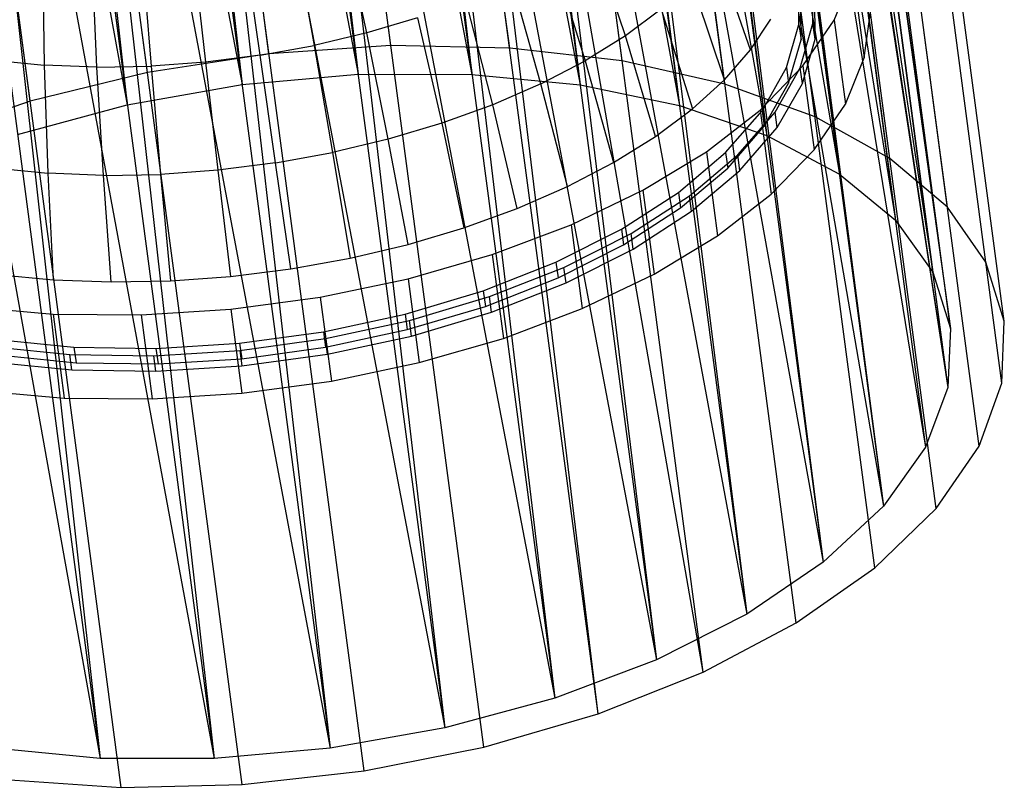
# Model space of a CAD drawing. Extents: x -23.4 to 23.6, y 0.3 to 4.
# Tile 144 of 189: x 19 to 20.1, y 0.3 to 1.1. Entities that reach past the tile are written whole.
import ezdxf

# ---------------------------------------------------------------- set-up
doc = ezdxf.new("R2010")
doc.units = 0
doc.header["$MEASUREMENT"] = 0
doc.layers.get('0').update_dxf_attribs({"color": 13, "linetype": 'CONTINUOUS'})

# ---------------------------------------------------------------- blocks, each defined once
blk = doc.blocks.new('FOURTY_V_PM_STL')
at = {"color": 0}
for p, q in [((19.3998, 1.079, -3.8465), (19.0191, 3.952, -2.1732)), ((19.3998, 1.079, -3.8465), (19.0191, 3.952, -2.1732)), ((19.529, 1.0764, -3.8126), (19.1482, 3.9494, -2.1394)), ((19.529, 1.0764, -3.8126), (19.1482, 3.9494, -2.1394)), ((19.2674, 1.07, -3.8612), (18.8866, 3.943, -2.1879)), ((19.2674, 1.07, -3.8612), (18.8866, 3.943, -2.1879)), ((19.6512, 1.0623, -3.7605), (19.2704, 3.9353, -2.0873)), ((19.6512, 1.0623, -3.7605), (19.2704, 3.9353, -2.0873)), ((19.1355, 1.0497, -3.8563), (18.7547, 3.9227, -2.183)), ((19.1355, 1.0497, -3.8563), (18.7547, 3.9227, -2.183)), ((19.7628, 1.037, -3.6918), (19.3821, 3.91, -2.0185)), ((19.7628, 1.037, -3.6918), (19.3821, 3.91, -2.0185)), ((19.0079, 1.0186, -3.8319), (18.6271, 3.8916, -2.1587)), ((19.0079, 1.0186, -3.8319), (18.6271, 3.8916, -2.1587)), ((19.8608, 1.0014, -3.6083), (19.48, 3.8744, -1.935)), ((19.8608, 1.0014, -3.6083), (19.48, 3.8744, -1.935)), ((19.9422, 0.9564, -3.5124), (19.5614, 3.8294, -1.8392)), ((19.9422, 0.9564, -3.5124), (19.5614, 3.8294, -1.8392)), ((20.0047, 0.9033, -3.407), (19.6239, 3.7763, -1.7338)), ((20.0047, 0.9033, -3.407), (19.6239, 3.7763, -1.7338)), ((20.0465, 0.8436, -3.2951), (19.6658, 3.7166, -1.6219)), ((20.0465, 0.8436, -3.2951), (19.6658, 3.7166, -1.6219)), ((20.0665, 0.7792, -3.1799), (19.6857, 3.6522, -1.5066)), ((20.0665, 0.7792, -3.1799), (19.6857, 3.6522, -1.5066)), ((20.064, 0.7117, -3.0646), (19.6833, 3.5847, -1.3914)), ((20.064, 0.7117, -3.0646), (19.6833, 3.5847, -1.3914)), ((20.0392, 0.6432, -2.9527), (19.6584, 3.5162, -1.2795)), ((20.0392, 0.6432, -2.9527), (19.6584, 3.5162, -1.2795)), ((19.9926, 0.5757, -2.8473), (19.6119, 3.4487, -1.1741)), ((19.9926, 0.5757, -2.8473), (19.6119, 3.4487, -1.1741)), ((19.9258, 0.511, -2.7515), (19.545, 3.384, -1.0783)), ((19.9258, 0.511, -2.7515), (19.545, 3.384, -1.0783)), ((19.8405, 0.4511, -2.668), (19.4597, 3.3241, -0.9948)), ((19.8405, 0.4511, -2.668), (19.4597, 3.3241, -0.9948)), ((19.7393, 0.3976, -2.5992), (19.3585, 3.2706, -0.926)), ((19.7393, 0.3976, -2.5992), (19.3585, 3.2706, -0.926)), ((19.0449, 2.7294, -2.8264), (19.3642, 1.0479, -3.8011)), ((19.0449, 2.7294, -2.8264), (19.3642, 1.0479, -3.8011)), ((19.0449, 2.7294, -2.8264), (19.2381, 1.0367, -3.8106)), ((19.0449, 2.7294, -2.8264), (19.2381, 1.0367, -3.8106)), ((19.1404, 2.7368, -2.8174), (19.3642, 1.0479, -3.8011)), ((19.1404, 2.7368, -2.8174), (19.3642, 1.0479, -3.8011)), ((19.1674, 2.7377, -2.8128), (19.4879, 1.0477, -3.7726)), ((19.1674, 2.7377, -2.8128), (19.4879, 1.0477, -3.7726)), ((19.1674, 2.7377, -2.8128), (19.3642, 1.0479, -3.8011)), ((19.1674, 2.7377, -2.8128), (19.3642, 1.0479, -3.8011)), ((19.2641, 2.7366, -2.789), (19.4879, 1.0477, -3.7726)), ((19.2641, 2.7366, -2.789), (19.4879, 1.0477, -3.7726)), ((19.2869, 2.7353, -2.7815), (19.6055, 1.0362, -3.7261)), ((19.2869, 2.7353, -2.7815), (19.6055, 1.0362, -3.7261)), ((19.2869, 2.7353, -2.7815), (19.4879, 1.0477, -3.7726)), ((19.2869, 2.7353, -2.7815), (19.4879, 1.0477, -3.7726)), ((19.0143, 2.7257, -2.827), (19.2381, 1.0367, -3.8106)), ((19.0143, 2.7257, -2.827), (19.2381, 1.0367, -3.8106)), ((19.3817, 2.7252, -2.7425), (19.6055, 1.0362, -3.7261)), ((19.3817, 2.7252, -2.7425), (19.6055, 1.0362, -3.7261)), ((19.3999, 2.7223, -2.7333), (19.7134, 1.0138, -3.6631)), ((19.3999, 2.7223, -2.7333), (19.7134, 1.0138, -3.6631)), ((19.3999, 2.7223, -2.7333), (19.6055, 1.0362, -3.7261)), ((19.3999, 2.7223, -2.7333), (19.6055, 1.0362, -3.7261)), ((18.9229, 2.7106, -2.8219), (19.2381, 1.0367, -3.8106)), ((18.9229, 2.7106, -2.8219), (19.2381, 1.0367, -3.8106)), ((18.9229, 2.7106, -2.8219), (19.1134, 1.0146, -3.8011)), ((18.9229, 2.7106, -2.8219), (19.1134, 1.0146, -3.8011)), ((18.8896, 2.7036, -2.8174), (19.1134, 1.0146, -3.8011)), ((18.8896, 2.7036, -2.8174), (19.1134, 1.0146, -3.8011)), ((19.4896, 2.7027, -2.6794), (19.7134, 1.0138, -3.6631)), ((19.4896, 2.7027, -2.6794), (19.7134, 1.0138, -3.6631)), ((19.5032, 2.6989, -2.6697), (19.8083, 0.9811, -3.5853)), ((19.5032, 2.6989, -2.6697), (19.8083, 0.9811, -3.5853)), ((19.5032, 2.6989, -2.6697), (19.7134, 1.0138, -3.6631)), ((19.5032, 2.6989, -2.6697), (19.7134, 1.0138, -3.6631)), ((18.8049, 2.6818, -2.7993), (19.1134, 1.0146, -3.8011)), ((18.8049, 2.6818, -2.7993), (19.1134, 1.0146, -3.8011)), ((19.5845, 2.67, -2.6017), (19.8083, 0.9811, -3.5853)), ((19.5845, 2.67, -2.6017), (19.8083, 0.9811, -3.5853)), ((19.5938, 2.6659, -2.5925), (19.8873, 0.9391, -3.4953)), ((19.5938, 2.6659, -2.5925), (19.8873, 0.9391, -3.4953)), ((19.5938, 2.6659, -2.5925), (19.8083, 0.9811, -3.5853)), ((19.5938, 2.6659, -2.5925), (19.8083, 0.9811, -3.5853)), ((19.7393, 0.3976, -2.5992), (19.3451, 2.6593, -1.2179)), ((19.625, 0.3521, -2.5471), (19.3451, 2.6593, -1.2179)), ((19.625, 0.3521, -2.5471), (19.3451, 2.6593, -1.2179)), ((19.7393, 0.3976, -2.5992), (19.3451, 2.6593, -1.2179)), ((19.625, 0.3521, -2.5471), (19.3204, 2.6505, -1.2086)), ((19.625, 0.3521, -2.5471), (19.3204, 2.6505, -1.2086)), ((19.6635, 2.628, -2.5116), (19.8873, 0.9391, -3.4953)), ((19.6635, 2.628, -2.5116), (19.8873, 0.9391, -3.4953)), ((19.6691, 2.6243, -2.5038), (19.9481, 0.8891, -3.3956)), ((19.6691, 2.6243, -2.5038), (19.9481, 0.8891, -3.3956)), ((19.6691, 2.6243, -2.5038), (19.8873, 0.9391, -3.4953)), ((19.6691, 2.6243, -2.5038), (19.8873, 0.9391, -3.4953)), ((19.501, 0.316, -2.5133), (19.1963, 2.6144, -1.1747)), ((19.501, 0.316, -2.5133), (19.1963, 2.6144, -1.1747)), ((19.3708, 0.2902, -2.4986), (19.0661, 2.5886, -1.16)), ((19.3708, 0.2902, -2.4986), (19.0661, 2.5886, -1.16)), ((19.1068, 0.2722, -2.5279), (18.8022, 2.5706, -1.1893)), ((19.1068, 0.2722, -2.5279), (18.8022, 2.5706, -1.1893)), ((19.2381, 0.2754, -2.5035), (18.9335, 2.5738, -1.1649)), ((19.2381, 0.2754, -2.5035), (18.9335, 2.5738, -1.1649)), ((19.7242, 2.5781, -2.412), (19.9481, 0.8891, -3.3956)), ((19.7242, 2.5781, -2.412), (19.9481, 0.8891, -3.3956)), ((19.7269, 2.5752, -2.4064), (19.9887, 0.8326, -3.2894)), ((19.7269, 2.5752, -2.4064), (19.9887, 0.8326, -3.2894)), ((19.7269, 2.5752, -2.4064), (19.9481, 0.8891, -3.3956)), ((19.7269, 2.5752, -2.4064), (19.9481, 0.8891, -3.3956)), ((19.7649, 2.5216, -2.3058), (19.9887, 0.8326, -3.2894)), ((19.7649, 2.5216, -2.3058), (19.9887, 0.8326, -3.2894)), ((19.7657, 2.52, -2.3028), (20.008, 0.7714, -3.1799)), ((19.7657, 2.52, -2.3028), (20.008, 0.7714, -3.1799)), ((19.7657, 2.52, -2.3028), (19.9887, 0.8326, -3.2894)), ((19.7657, 2.52, -2.3028), (19.9887, 0.8326, -3.2894)), ((20.008, 0.7714, -3.1799), (19.7841, 2.4604, -2.1962)), ((20.008, 0.7714, -3.1799), (19.7841, 2.4604, -2.1962)), ((19.7818, 2.398, -2.0896), (20.008, 0.7714, -3.1799)), ((19.7818, 2.398, -2.0896), (20.008, 0.7714, -3.1799)), ((19.7815, 2.3962, -2.0867), (20.0053, 0.7073, -3.0703)), ((19.7815, 2.3962, -2.0867), (20.0053, 0.7073, -3.0703)), ((19.7815, 2.3962, -2.0867), (20.008, 0.7714, -3.1799)), ((19.7815, 2.3962, -2.0867), (20.008, 0.7714, -3.1799)), ((19.7588, 2.3346, -1.9861), (20.0053, 0.7073, -3.0703)), ((19.7588, 2.3346, -1.9861), (20.0053, 0.7073, -3.0703)), ((19.757, 2.3311, -1.9805), (19.9808, 0.6422, -2.9641)), ((19.757, 2.3311, -1.9805), (19.9808, 0.6422, -2.9641)), ((19.757, 2.3311, -1.9805), (20.0053, 0.7073, -3.0703)), ((19.757, 2.3311, -1.9805), (20.0053, 0.7073, -3.0703)), ((19.7158, 2.2721, -1.8886), (19.9352, 0.5781, -2.8645)), ((19.7158, 2.2721, -1.8886), (19.9352, 0.5781, -2.8645)), ((19.7158, 2.2721, -1.8886), (19.9808, 0.6422, -2.9641)), ((19.7158, 2.2721, -1.8886), (19.9808, 0.6422, -2.9641)), ((19.7113, 2.267, -1.8808), (19.9352, 0.5781, -2.8645)), ((19.7113, 2.267, -1.8808), (19.9352, 0.5781, -2.8645)), ((19.646, 2.2059, -1.7908), (19.8698, 0.517, -2.7744)), ((19.646, 2.2059, -1.7908), (19.8698, 0.517, -2.7744)), ((19.6539, 2.2123, -1.8), (19.8698, 0.517, -2.7744)), ((19.6539, 2.2123, -1.8), (19.8698, 0.517, -2.7744)), ((19.6539, 2.2123, -1.8), (19.9352, 0.5781, -2.8645)), ((19.6539, 2.2123, -1.8), (19.9352, 0.5781, -2.8645)), ((19.575, 2.1569, -1.7227), (19.7867, 0.4607, -2.6967)), ((19.575, 2.1569, -1.7227), (19.7867, 0.4607, -2.6967)), ((19.575, 2.1569, -1.7227), (19.8698, 0.517, -2.7744)), ((19.575, 2.1569, -1.7227), (19.8698, 0.517, -2.7744)), ((19.5629, 2.1496, -1.713), (19.7867, 0.4607, -2.6967)), ((19.5629, 2.1496, -1.713), (19.7867, 0.4607, -2.6967)), ((19.4646, 2.0999, -1.65), (19.6884, 0.4109, -2.6336)), ((19.4646, 2.0999, -1.65), (19.6884, 0.4109, -2.6336)), ((19.4814, 2.1074, -1.6591), (19.6884, 0.4109, -2.6336)), ((19.4814, 2.1074, -1.6591), (19.6884, 0.4109, -2.6336)), ((19.4814, 2.1074, -1.6591), (19.7867, 0.4607, -2.6967)), ((19.4814, 2.1074, -1.6591), (19.7867, 0.4607, -2.6967)), ((19.3757, 2.0654, -1.6109), (19.5779, 0.3692, -2.5871)), ((19.3757, 2.0654, -1.6109), (19.5779, 0.3692, -2.5871)), ((19.3757, 2.0654, -1.6109), (19.6884, 0.4109, -2.6336)), ((19.3757, 2.0654, -1.6109), (19.6884, 0.4109, -2.6336)), ((19.354, 2.0582, -1.6035), (19.5779, 0.3692, -2.5871)), ((19.354, 2.0582, -1.6035), (19.5779, 0.3692, -2.5871)), ((19.2346, 2.0258, -1.575), (19.4584, 0.3368, -2.5587)), ((19.2346, 2.0258, -1.575), (19.4584, 0.3368, -2.5587)), ((19.261, 2.0319, -1.5796), (19.4584, 0.3368, -2.5587)), ((19.261, 2.0319, -1.5796), (19.4584, 0.3368, -2.5587)), ((19.261, 2.0319, -1.5796), (19.5779, 0.3692, -2.5871)), ((19.261, 2.0319, -1.5796), (19.5779, 0.3692, -2.5871)), ((19.1099, 2.0036, -1.5655), (19.3338, 0.3147, -2.5491)), ((19.1099, 2.0036, -1.5655), (19.3338, 0.3147, -2.5491)), ((19.1405, 2.008, -1.566), (19.3338, 0.3147, -2.5491)), ((19.1405, 2.008, -1.566), (19.3338, 0.3147, -2.5491)), ((19.1405, 2.008, -1.566), (19.4584, 0.3368, -2.5587)), ((19.1405, 2.008, -1.566), (19.4584, 0.3368, -2.5587)), ((18.7798, 1.9992, -1.633), (19.084, 0.3037, -2.5871)), ((18.7798, 1.9992, -1.633), (19.084, 0.3037, -2.5871)), ((18.8601, 1.9927, -1.6035), (19.084, 0.3037, -2.5871)), ((18.8601, 1.9927, -1.6035), (19.084, 0.3037, -2.5871)), ((18.8964, 1.9915, -1.5931), (19.084, 0.3037, -2.5871)), ((18.8964, 1.9915, -1.5931), (19.084, 0.3037, -2.5871)), ((18.8964, 1.9915, -1.5931), (19.2077, 0.3036, -2.5587)), ((18.8964, 1.9915, -1.5931), (19.2077, 0.3036, -2.5587)), ((18.9838, 1.9925, -1.575), (19.2077, 0.3036, -2.5587)), ((18.9838, 1.9925, -1.575), (19.2077, 0.3036, -2.5587)), ((19.0178, 1.9944, -1.5706), (19.2077, 0.3036, -2.5587)), ((19.0178, 1.9944, -1.5706), (19.2077, 0.3036, -2.5587)), ((19.0178, 1.9944, -1.5706), (19.3338, 0.3147, -2.5491)), ((19.0178, 1.9944, -1.5706), (19.3338, 0.3147, -2.5491)), ((19.3736, 1.0928, -2.3204), (19.3487, 1.2096, -2.2931)), ((19.3736, 1.0928, -2.3204), (19.3487, 1.2096, -2.2931)), ((19.6548, 1.0896, -2.488), (19.6179, 1.1994, -2.4479)), ((19.6548, 1.0896, -2.488), (19.6179, 1.1994, -2.4479)), ((19.2952, 1.1969, -2.2834), (19.3164, 1.0792, -2.31)), ((19.2952, 1.1969, -2.2834), (19.3164, 1.0792, -2.31)), ((19.1851, 1.1799, -2.2793), (19.1985, 1.061, -2.3057)), ((19.1851, 1.1799, -2.2793), (19.1985, 1.061, -2.3057)), ((19.2578, 1.0685, -2.3051), (19.2405, 1.187, -2.2788)), ((19.2578, 1.0685, -2.3051), (19.2405, 1.187, -2.2788)), ((19.7908, 1.0744, -2.6708), (19.7539, 1.18, -2.6206)), ((19.7908, 1.0744, -2.6708), (19.7539, 1.18, -2.6206)), ((19.0214, 1.177, -2.3114), (19.0232, 1.0578, -2.3401)), ((19.0214, 1.177, -2.3114), (19.0232, 1.0578, -2.3401)), ((19.0805, 1.0556, -2.3233), (19.075, 1.1749, -2.2958)), ((19.0805, 1.0556, -2.3233), (19.075, 1.1749, -2.2958)), ((19.1297, 1.1759, -2.285), (19.1392, 1.0567, -2.3118)), ((19.1297, 1.1759, -2.285), (19.1392, 1.0567, -2.3118)), ((19.5766, 1.1737, -2.4132), (19.6112, 1.0625, -2.4514)), ((19.5766, 1.1737, -2.4132), (19.6112, 1.0625, -2.4514)), ((19.8817, 1.1067, -2.7056), (19.9023, 1.1571, -2.7875)), ((19.8817, 1.1067, -2.7056), (19.9023, 1.1571, -2.7875)), ((19.9023, 1.1571, -2.7875), (19.9144, 1.0659, -2.8406)), ((19.9023, 1.1571, -2.7875), (19.9144, 1.0659, -2.8406)), ((19.563, 1.0374, -2.4193), (19.531, 1.15, -2.3828)), ((19.563, 1.0374, -2.4193), (19.531, 1.15, -2.3828)), ((19.7623, 1.0418, -2.6212), (19.7266, 1.1487, -2.5731)), ((19.7623, 1.0418, -2.6212), (19.7266, 1.1487, -2.5731)), ((19.8433, 1.1021, -2.8797), (19.8432, 1.1483, -2.9591)), ((19.8433, 1.1021, -2.8797), (19.8432, 1.1483, -2.9591)), ((19.8586, 1.1031, -2.8778), (19.8584, 1.1504, -2.9592)), ((19.8586, 1.1031, -2.8778), (19.8584, 1.1504, -2.9592)), ((19.5108, 1.0147, -2.3921), (19.4815, 1.1284, -2.357)), ((19.5108, 1.0147, -2.3921), (19.4815, 1.1284, -2.357)), ((19.8456, 1.0852, -2.8895), (19.8454, 1.1314, -2.9689)), ((19.8456, 1.0852, -2.8895), (19.8454, 1.1314, -2.9689)), ((19.8608, 1.0862, -2.8877), (19.8607, 1.1335, -2.969)), ((19.8608, 1.0862, -2.8877), (19.8607, 1.1335, -2.969)), ((19.6935, 1.1185, -2.5288), (19.6548, 1.0896, -2.488)), ((19.6935, 1.1185, -2.5288), (19.6548, 1.0896, -2.488)), ((19.6935, 1.1185, -2.5288), (19.7277, 1.0102, -2.575)), ((19.6935, 1.1185, -2.5288), (19.7277, 1.0102, -2.575)), ((19.9144, 1.0659, -2.8406), (19.9212, 1.1159, -2.925)), ((19.9144, 1.0659, -2.8406), (19.9212, 1.1159, -2.925)), ((19.4289, 1.1093, -2.3361), (19.3736, 1.0928, -2.3204)), ((19.4289, 1.1093, -2.3361), (19.3736, 1.0928, -2.3204)), ((19.4289, 1.1093, -2.3361), (19.4553, 0.9945, -2.3701)), ((19.4289, 1.1093, -2.3361), (19.4553, 0.9945, -2.3701)), ((19.7908, 1.0744, -2.6708), (19.8128, 1.1077, -2.723)), ((19.7908, 1.0744, -2.6708), (19.8128, 1.1077, -2.723)), ((19.8299, 1.0551, -2.802), (19.8433, 1.1021, -2.8797)), ((19.8299, 1.0551, -2.802), (19.8433, 1.1021, -2.8797)), ((19.8433, 1.1021, -2.8797), (19.8456, 1.0852, -2.8895)), ((19.8433, 1.1021, -2.8797), (19.8456, 1.0852, -2.8895)), ((19.8448, 1.0548, -2.7982), (19.8586, 1.1031, -2.8778)), ((19.8448, 1.0548, -2.7982), (19.8586, 1.1031, -2.8778)), ((19.8477, 1.057, -2.6279), (19.8817, 1.1067, -2.7056)), ((19.8477, 1.057, -2.6279), (19.8817, 1.1067, -2.7056)), ((19.8608, 1.0862, -2.8877), (19.8586, 1.1031, -2.8778)), ((19.8608, 1.0862, -2.8877), (19.8586, 1.1031, -2.8778)), ((19.8817, 1.1067, -2.7056), (19.8938, 1.0155, -2.7588)), ((19.8817, 1.1067, -2.7056), (19.8938, 1.0155, -2.7588)), ((19.3736, 1.0928, -2.3204), (19.3164, 1.0792, -2.31)), ((19.3736, 1.0928, -2.3204), (19.3164, 1.0792, -2.31)), ((19.3969, 0.9771, -2.3535), (19.3736, 1.0928, -2.3204)), ((19.3969, 0.9771, -2.3535), (19.3736, 1.0928, -2.3204)), ((19.6548, 1.0896, -2.488), (19.6112, 1.0625, -2.4514)), ((19.6548, 1.0896, -2.488), (19.6112, 1.0625, -2.4514)), ((19.6875, 0.9802, -2.5325), (19.6548, 1.0896, -2.488)), ((19.6875, 0.9802, -2.5325), (19.6548, 1.0896, -2.488)), ((19.8321, 1.0382, -2.8118), (19.8456, 1.0852, -2.8895)), ((19.8321, 1.0382, -2.8118), (19.8456, 1.0852, -2.8895)), ((19.8471, 1.0379, -2.808), (19.8608, 1.0862, -2.8877)), ((19.8471, 1.0379, -2.808), (19.8608, 1.0862, -2.8877)), ((19.2674, 1.07, -3.8612), (19.1355, 1.0497, -3.8563)), ((19.2674, 1.07, -3.8612), (19.1355, 1.0497, -3.8563)), ((19.2578, 1.0685, -2.3051), (19.3164, 1.0792, -2.31)), ((19.2578, 1.0685, -2.3051), (19.3164, 1.0792, -2.31)), ((19.3998, 1.079, -3.8465), (19.2674, 1.07, -3.8612)), ((19.3998, 1.079, -3.8465), (19.2674, 1.07, -3.8612)), ((19.3164, 1.0792, -2.31), (19.3365, 0.9627, -2.3425)), ((19.3164, 1.0792, -2.31), (19.3365, 0.9627, -2.3425)), ((19.529, 1.0764, -3.8126), (19.3998, 1.079, -3.8465)), ((19.529, 1.0764, -3.8126), (19.3998, 1.079, -3.8465)), ((19.6512, 1.0623, -3.7605), (19.529, 1.0764, -3.8126)), ((19.6512, 1.0623, -3.7605), (19.529, 1.0764, -3.8126)), ((19.7623, 1.0418, -2.6212), (19.7908, 1.0744, -2.6708)), ((19.7623, 1.0418, -2.6212), (19.7908, 1.0744, -2.6708)), ((18.9679, 1.0632, -2.362), (19.0232, 1.0578, -2.3401)), ((18.9679, 1.0632, -2.362), (19.0232, 1.0578, -2.3401)), ((19.1985, 1.061, -2.3057), (19.1392, 1.0567, -2.3118)), ((19.1985, 1.061, -2.3057), (19.1392, 1.0567, -2.3118)), ((19.2578, 1.0685, -2.3051), (19.1985, 1.061, -2.3057)), ((19.2578, 1.0685, -2.3051), (19.1985, 1.061, -2.3057)), ((19.1985, 1.061, -2.3057), (19.212, 0.9435, -2.3379)), ((19.1985, 1.061, -2.3057), (19.212, 0.9435, -2.3379)), ((19.2746, 0.9515, -2.3373), (19.2578, 1.0685, -2.3051)), ((19.2746, 0.9515, -2.3373), (19.2578, 1.0685, -2.3051)), ((19.563, 1.0374, -2.4193), (19.6112, 1.0625, -2.4514)), ((19.563, 1.0374, -2.4193), (19.6112, 1.0625, -2.4514)), ((19.6112, 1.0625, -2.4514), (19.6419, 0.9519, -2.4943)), ((19.6112, 1.0625, -2.4514), (19.6419, 0.9519, -2.4943)), ((19.7628, 1.037, -3.6918), (19.6512, 1.0623, -3.7605)), ((19.7628, 1.037, -3.6918), (19.6512, 1.0623, -3.7605)), ((19.8938, 1.0155, -2.7588), (19.9144, 1.0659, -2.8406)), ((19.8938, 1.0155, -2.7588), (19.9144, 1.0659, -2.8406)), ((19.1355, 1.0497, -3.8563), (19.0079, 1.0186, -3.8319)), ((19.1355, 1.0497, -3.8563), (19.0079, 1.0186, -3.8319)), ((19.0805, 1.0556, -2.3233), (19.0232, 1.0578, -2.3401)), ((19.0232, 1.0578, -2.3401), (19.027, 0.9401, -2.3742)), ((19.0805, 1.0556, -2.3233), (19.0232, 1.0578, -2.3401)), ((19.0232, 1.0578, -2.3401), (19.027, 0.9401, -2.3742)), ((19.0805, 1.0556, -2.3233), (19.1392, 1.0567, -2.3118)), ((19.0805, 1.0556, -2.3233), (19.1392, 1.0567, -2.3118)), ((19.0875, 0.9378, -2.3565), (19.0805, 1.0556, -2.3233)), ((19.0875, 0.9378, -2.3565), (19.0805, 1.0556, -2.3233)), ((19.1392, 1.0567, -2.3118), (19.1494, 0.9389, -2.3443)), ((19.1392, 1.0567, -2.3118), (19.1494, 0.9389, -2.3443)), ((19.8011, 1.0089, -2.556), (19.8477, 1.057, -2.6279)), ((19.8011, 1.0089, -2.556), (19.8477, 1.057, -2.6279)), ((19.8032, 1.0082, -2.7276), (19.8299, 1.0551, -2.802)), ((19.8032, 1.0082, -2.7276), (19.8299, 1.0551, -2.802)), ((19.8174, 1.0068, -2.722), (19.8448, 1.0548, -2.7982)), ((19.8174, 1.0068, -2.722), (19.8448, 1.0548, -2.7982)), ((19.8299, 1.0551, -2.802), (19.8321, 1.0382, -2.8118)), ((19.8299, 1.0551, -2.802), (19.8321, 1.0382, -2.8118)), ((19.8471, 1.0379, -2.808), (19.8448, 1.0548, -2.7982)), ((19.8471, 1.0379, -2.808), (19.8448, 1.0548, -2.7982)), ((19.8477, 1.057, -2.6279), (19.8598, 0.9657, -2.6811)), ((19.8477, 1.057, -2.6279), (19.8598, 0.9657, -2.6811)), ((19.2381, 1.0367, -3.8106), (19.3642, 1.0479, -3.8011)), ((19.2381, 1.0367, -3.8106), (19.3642, 1.0479, -3.8011)), ((19.3642, 1.0479, -3.8011), (19.4879, 1.0477, -3.7726)), ((19.3642, 1.0479, -3.8011), (19.4879, 1.0477, -3.7726)), ((19.4879, 1.0477, -3.7726), (19.6055, 1.0362, -3.7261)), ((19.4879, 1.0477, -3.7726), (19.6055, 1.0362, -3.7261)), ((19.7277, 1.0102, -2.575), (19.7623, 1.0418, -2.6212)), ((19.7277, 1.0102, -2.575), (19.7623, 1.0418, -2.6212)), ((19.8054, 0.9913, -2.7375), (19.8321, 1.0382, -2.8118)), ((19.8054, 0.9913, -2.7375), (19.8321, 1.0382, -2.8118)), ((19.8197, 0.9899, -2.7318), (19.8471, 1.0379, -2.808)), ((19.8197, 0.9899, -2.7318), (19.8471, 1.0379, -2.808)), ((19.1134, 1.0146, -3.8011), (19.2381, 1.0367, -3.8106)), ((19.1134, 1.0146, -3.8011), (19.2381, 1.0367, -3.8106)), ((19.563, 1.0374, -2.4193), (19.5108, 1.0147, -2.3921)), ((19.563, 1.0374, -2.4193), (19.5108, 1.0147, -2.3921)), ((19.5917, 0.9257, -2.4609), (19.563, 1.0374, -2.4193)), ((19.5917, 0.9257, -2.4609), (19.563, 1.0374, -2.4193)), ((19.6055, 1.0362, -3.7261), (19.7134, 1.0138, -3.6631)), ((19.6055, 1.0362, -3.7261), (19.7134, 1.0138, -3.6631)), ((19.8608, 1.0014, -3.6083), (19.7628, 1.037, -3.6918)), ((19.8608, 1.0014, -3.6083), (19.7628, 1.037, -3.6918)), ((19.0079, 1.0186, -3.8319), (18.8883, 0.9776, -3.7888)), ((19.0079, 1.0186, -3.8319), (18.8883, 0.9776, -3.7888)), ((18.994, 0.9822, -3.7726), (19.1134, 1.0146, -3.8011)), ((18.994, 0.9822, -3.7726), (19.1134, 1.0146, -3.8011)), ((19.5108, 1.0147, -2.3921), (19.4553, 0.9945, -2.3701)), ((19.5108, 1.0147, -2.3921), (19.4553, 0.9945, -2.3701)), ((19.5373, 0.902, -2.4325), (19.5108, 1.0147, -2.3921)), ((19.5373, 0.902, -2.4325), (19.5108, 1.0147, -2.3921)), ((19.6875, 0.9802, -2.5325), (19.7277, 1.0102, -2.575)), ((19.6875, 0.9802, -2.5325), (19.7277, 1.0102, -2.575)), ((19.7134, 1.0138, -3.6631), (19.8083, 0.9811, -3.5853)), ((19.7134, 1.0138, -3.6631), (19.8083, 0.9811, -3.5853)), ((19.7427, 0.9635, -2.4913), (19.8011, 1.0089, -2.556)), ((19.7427, 0.9635, -2.4913), (19.8011, 1.0089, -2.556)), ((19.7637, 0.9626, -2.6583), (19.8032, 1.0082, -2.7276)), ((19.7637, 0.9626, -2.6583), (19.8032, 1.0082, -2.7276)), ((19.777, 0.9601, -2.6509), (19.8174, 1.0068, -2.722)), ((19.777, 0.9601, -2.6509), (19.8174, 1.0068, -2.722)), ((19.8011, 1.0089, -2.556), (19.8132, 0.9176, -2.6091)), ((19.8011, 1.0089, -2.556), (19.8132, 0.9176, -2.6091)), ((19.8032, 1.0082, -2.7276), (19.8054, 0.9913, -2.7375)), ((19.8032, 1.0082, -2.7276), (19.8054, 0.9913, -2.7375)), ((19.8197, 0.9899, -2.7318), (19.8174, 1.0068, -2.722)), ((19.8197, 0.9899, -2.7318), (19.8174, 1.0068, -2.722)), ((19.8598, 0.9657, -2.6811), (19.8938, 1.0155, -2.7588)), ((19.8598, 0.9657, -2.6811), (19.8938, 1.0155, -2.7588)), ((19.9422, 0.9564, -3.5124), (19.8608, 1.0014, -3.6083)), ((19.9422, 0.9564, -3.5124), (19.8608, 1.0014, -3.6083)), ((19.4553, 0.9945, -2.3701), (19.3969, 0.9771, -2.3535)), ((19.4553, 0.9945, -2.3701), (19.3969, 0.9771, -2.3535)), ((19.4553, 0.9945, -2.3701), (19.4793, 0.8809, -2.4095)), ((19.4553, 0.9945, -2.3701), (19.4793, 0.8809, -2.4095)), ((19.766, 0.9457, -2.6682), (19.8054, 0.9913, -2.7375)), ((19.766, 0.9457, -2.6682), (19.8054, 0.9913, -2.7375)), ((19.7792, 0.9432, -2.6608), (19.8197, 0.9899, -2.7318)), ((19.7792, 0.9432, -2.6608), (19.8197, 0.9899, -2.7318)), ((19.3969, 0.9771, -2.3535), (19.3365, 0.9627, -2.3425)), ((19.3969, 0.9771, -2.3535), (19.3365, 0.9627, -2.3425)), ((19.4185, 0.8628, -2.3922), (19.3969, 0.9771, -2.3535)), ((19.4185, 0.8628, -2.3922), (19.3969, 0.9771, -2.3535)), ((19.6419, 0.9519, -2.4943), (19.6875, 0.9802, -2.5325)), ((19.6419, 0.9519, -2.4943), (19.6875, 0.9802, -2.5325)), ((19.8083, 0.9811, -3.5853), (19.8873, 0.9391, -3.4953)), ((19.8083, 0.9811, -3.5853), (19.8873, 0.9391, -3.4953)), ((19.6738, 0.9216, -2.4351), (19.7427, 0.9635, -2.4913)), ((19.6738, 0.9216, -2.4351), (19.7427, 0.9635, -2.4913)), ((19.7427, 0.9635, -2.4913), (19.7548, 0.8722, -2.5444)), ((19.7427, 0.9635, -2.4913), (19.7548, 0.8722, -2.5444)), ((19.8132, 0.9176, -2.6091), (19.8598, 0.9657, -2.6811)), ((19.8132, 0.9176, -2.6091), (19.8598, 0.9657, -2.6811)), ((19.2746, 0.9515, -2.3373), (19.3365, 0.9627, -2.3425)), ((19.2746, 0.9515, -2.3373), (19.3365, 0.9627, -2.3425)), ((19.3365, 0.9627, -2.3425), (19.3555, 0.8478, -2.3808)), ((19.3365, 0.9627, -2.3425), (19.3555, 0.8478, -2.3808)), ((19.7125, 0.9193, -2.5956), (19.7637, 0.9626, -2.6583)), ((19.7125, 0.9193, -2.5956), (19.7637, 0.9626, -2.6583)), ((19.7244, 0.9157, -2.5866), (19.777, 0.9601, -2.6509)), ((19.7244, 0.9157, -2.5866), (19.777, 0.9601, -2.6509)), ((19.7637, 0.9626, -2.6583), (19.766, 0.9457, -2.6682)), ((19.7637, 0.9626, -2.6583), (19.766, 0.9457, -2.6682)), ((19.7792, 0.9432, -2.6608), (19.777, 0.9601, -2.6509)), ((19.7792, 0.9432, -2.6608), (19.777, 0.9601, -2.6509)), ((20.0047, 0.9033, -3.407), (19.9422, 0.9564, -3.5124)), ((20.0047, 0.9033, -3.407), (19.9422, 0.9564, -3.5124)), ((18.9686, 0.9459, -2.3974), (19.027, 0.9401, -2.3742)), ((18.9686, 0.9459, -2.3974), (19.027, 0.9401, -2.3742)), ((19.212, 0.9435, -2.3379), (19.1494, 0.9389, -2.3443)), ((19.212, 0.9435, -2.3379), (19.1494, 0.9389, -2.3443)), ((19.2746, 0.9515, -2.3373), (19.212, 0.9435, -2.3379)), ((19.2746, 0.9515, -2.3373), (19.212, 0.9435, -2.3379)), ((19.212, 0.9435, -2.3379), (19.2257, 0.8278, -2.376)), ((19.212, 0.9435, -2.3379), (19.2257, 0.8278, -2.376)), ((19.291, 0.8361, -2.3754), (19.2746, 0.9515, -2.3373)), ((19.291, 0.8361, -2.3754), (19.2746, 0.9515, -2.3373)), ((19.5917, 0.9257, -2.4609), (19.6419, 0.9519, -2.4943)), ((19.5917, 0.9257, -2.4609), (19.6419, 0.9519, -2.4943)), ((19.7147, 0.9024, -2.6055), (19.766, 0.9457, -2.6682)), ((19.7147, 0.9024, -2.6055), (19.766, 0.9457, -2.6682)), ((19.7267, 0.8988, -2.5965), (19.7792, 0.9432, -2.6608)), ((19.7267, 0.8988, -2.5965), (19.7792, 0.9432, -2.6608)), ((19.0875, 0.9378, -2.3565), (19.027, 0.9401, -2.3742)), ((19.027, 0.9401, -2.3742), (19.0328, 0.8243, -2.4138)), ((19.0875, 0.9378, -2.3565), (19.027, 0.9401, -2.3742)), ((19.027, 0.9401, -2.3742), (19.0328, 0.8243, -2.4138)), ((19.0875, 0.9378, -2.3565), (19.1494, 0.9389, -2.3443)), ((19.0875, 0.9378, -2.3565), (19.1494, 0.9389, -2.3443)), ((19.0959, 0.8219, -2.3953), (19.0875, 0.9378, -2.3565)), ((19.0959, 0.8219, -2.3953), (19.0875, 0.9378, -2.3565)), ((19.1494, 0.9389, -2.3443), (19.1604, 0.823, -2.3827)), ((19.1494, 0.9389, -2.3443), (19.1604, 0.823, -2.3827)), ((19.8873, 0.9391, -3.4953), (19.9481, 0.8891, -3.3956)), ((19.8873, 0.9391, -3.4953), (19.9481, 0.8891, -3.3956)), ((19.5373, 0.902, -2.4325), (19.5917, 0.9257, -2.4609)), ((19.5373, 0.902, -2.4325), (19.5917, 0.9257, -2.4609)), ((19.5957, 0.8841, -2.3885), (19.6738, 0.9216, -2.4351)), ((19.5957, 0.8841, -2.3885), (19.6738, 0.9216, -2.4351)), ((19.6738, 0.9216, -2.4351), (19.6859, 0.8303, -2.4882)), ((19.6738, 0.9216, -2.4351), (19.6859, 0.8303, -2.4882)), ((19.6505, 0.8793, -2.5409), (19.7125, 0.9193, -2.5956)), ((19.6505, 0.8793, -2.5409), (19.7125, 0.9193, -2.5956)), ((19.6609, 0.8746, -2.5306), (19.7244, 0.9157, -2.5866)), ((19.6609, 0.8746, -2.5306), (19.7244, 0.9157, -2.5866)), ((19.7125, 0.9193, -2.5956), (19.7147, 0.9024, -2.6055)), ((19.7125, 0.9193, -2.5956), (19.7147, 0.9024, -2.6055)), ((19.7267, 0.8988, -2.5965), (19.7244, 0.9157, -2.5866)), ((19.7267, 0.8988, -2.5965), (19.7244, 0.9157, -2.5866)), ((19.7548, 0.8722, -2.5444), (19.8132, 0.9176, -2.6091)), ((19.7548, 0.8722, -2.5444), (19.8132, 0.9176, -2.6091)), ((19.4793, 0.8809, -2.4095), (19.5373, 0.902, -2.4325)), ((19.4793, 0.8809, -2.4095), (19.5373, 0.902, -2.4325)), ((19.6528, 0.8624, -2.5507), (19.7147, 0.9024, -2.6055)), ((19.6528, 0.8624, -2.5507), (19.7147, 0.9024, -2.6055)), ((20.0465, 0.8436, -3.2951), (20.0047, 0.9033, -3.407)), ((20.0465, 0.8436, -3.2951), (20.0047, 0.9033, -3.407)), ((19.6632, 0.8577, -2.5404), (19.7267, 0.8988, -2.5965)), ((19.6632, 0.8577, -2.5404), (19.7267, 0.8988, -2.5965)), ((19.9481, 0.8891, -3.3956), (19.9887, 0.8326, -3.2894)), ((19.9481, 0.8891, -3.3956), (19.9887, 0.8326, -3.2894)), ((19.4185, 0.8628, -2.3922), (19.4793, 0.8809, -2.4095)), ((19.4185, 0.8628, -2.3922), (19.4793, 0.8809, -2.4095)), ((19.5101, 0.8519, -2.3526), (19.5957, 0.8841, -2.3885)), ((19.5101, 0.8519, -2.3526), (19.5957, 0.8841, -2.3885)), ((19.5793, 0.8433, -2.4954), (19.6505, 0.8793, -2.5409)), ((19.5793, 0.8433, -2.4954), (19.6505, 0.8793, -2.5409)), ((19.5957, 0.8841, -2.3885), (19.6078, 0.7929, -2.4417)), ((19.5957, 0.8841, -2.3885), (19.6078, 0.7929, -2.4417)), ((19.6505, 0.8793, -2.5409), (19.6528, 0.8624, -2.5507)), ((19.6505, 0.8793, -2.5409), (19.6528, 0.8624, -2.5507)), ((19.5879, 0.8378, -2.4839), (19.6609, 0.8746, -2.5306)), ((19.5879, 0.8378, -2.4839), (19.6609, 0.8746, -2.5306)), ((19.6632, 0.8577, -2.5404), (19.6609, 0.8746, -2.5306)), ((19.6632, 0.8577, -2.5404), (19.6609, 0.8746, -2.5306)), ((19.6859, 0.8303, -2.4882), (19.7548, 0.8722, -2.5444)), ((19.6859, 0.8303, -2.4882), (19.7548, 0.8722, -2.5444)), ((19.3555, 0.8478, -2.3808), (19.4185, 0.8628, -2.3922)), ((19.3555, 0.8478, -2.3808), (19.4185, 0.8628, -2.3922)), ((19.5815, 0.8264, -2.5053), (19.6528, 0.8624, -2.5507)), ((19.5815, 0.8264, -2.5053), (19.6528, 0.8624, -2.5507)), ((19.5902, 0.8209, -2.4938), (19.6632, 0.8577, -2.5404)), ((19.5902, 0.8209, -2.4938), (19.6632, 0.8577, -2.5404)), ((19.291, 0.8361, -2.3754), (19.3555, 0.8478, -2.3808)), ((19.291, 0.8361, -2.3754), (19.3555, 0.8478, -2.3808)), ((19.4186, 0.8255, -2.3281), (19.5101, 0.8519, -2.3526)), ((19.4186, 0.8255, -2.3281), (19.5101, 0.8519, -2.3526)), ((19.5101, 0.8519, -2.3526), (19.5222, 0.7606, -2.4058)), ((19.5101, 0.8519, -2.3526), (19.5222, 0.7606, -2.4058)), ((19.2257, 0.8278, -2.376), (19.291, 0.8361, -2.3754)), ((19.2257, 0.8278, -2.376), (19.291, 0.8361, -2.3754)), ((19.5003, 0.8123, -2.4602), (19.5793, 0.8433, -2.4954)), ((19.5003, 0.8123, -2.4602), (19.5793, 0.8433, -2.4954)), ((19.507, 0.806, -2.4478), (19.5879, 0.8378, -2.4839)), ((19.507, 0.806, -2.4478), (19.5879, 0.8378, -2.4839)), ((19.5793, 0.8433, -2.4954), (19.5815, 0.8264, -2.5053)), ((19.5793, 0.8433, -2.4954), (19.5815, 0.8264, -2.5053)), ((19.5902, 0.8209, -2.4938), (19.5879, 0.8378, -2.4839)), ((19.5902, 0.8209, -2.4938), (19.5879, 0.8378, -2.4839)), ((20.0665, 0.7792, -3.1799), (20.0465, 0.8436, -3.2951)), ((20.0665, 0.7792, -3.1799), (20.0465, 0.8436, -3.2951)), ((18.9718, 0.8302, -2.438), (19.0328, 0.8243, -2.4138)), ((18.9718, 0.8302, -2.438), (19.0328, 0.8243, -2.4138)), ((19.0328, 0.8243, -2.4138), (19.0959, 0.8219, -2.3953)), ((19.0328, 0.8243, -2.4138), (19.0959, 0.8219, -2.3953)), ((19.1604, 0.823, -2.3827), (19.2257, 0.8278, -2.376)), ((19.1604, 0.823, -2.3827), (19.2257, 0.8278, -2.376)), ((19.3232, 0.8054, -2.3154), (19.4186, 0.8255, -2.3281)), ((19.3232, 0.8054, -2.3154), (19.4186, 0.8255, -2.3281)), ((19.4186, 0.8255, -2.3281), (19.4307, 0.7342, -2.3812)), ((19.4186, 0.8255, -2.3281), (19.4307, 0.7342, -2.3812)), ((19.5026, 0.7954, -2.47), (19.5815, 0.8264, -2.5053)), ((19.5026, 0.7954, -2.47), (19.5815, 0.8264, -2.5053)), ((19.6078, 0.7929, -2.4417), (19.6859, 0.8303, -2.4882)), ((19.6078, 0.7929, -2.4417), (19.6859, 0.8303, -2.4882)), ((19.9887, 0.8326, -3.2894), (20.008, 0.7714, -3.1799)), ((19.9887, 0.8326, -3.2894), (20.008, 0.7714, -3.1799)), ((19.0959, 0.8219, -2.3953), (19.1604, 0.823, -2.3827)), ((19.0959, 0.8219, -2.3953), (19.1604, 0.823, -2.3827)), ((19.5092, 0.7891, -2.4576), (19.5902, 0.8209, -2.4938)), ((19.5092, 0.7891, -2.4576), (19.5902, 0.8209, -2.4938)), ((19.2258, 0.7922, -2.3148), (19.3232, 0.8054, -2.3154)), ((19.2258, 0.7922, -2.3148), (19.3232, 0.8054, -2.3154)), ((19.3232, 0.8054, -2.3154), (19.3353, 0.7142, -2.3685)), ((19.3232, 0.8054, -2.3154), (19.3353, 0.7142, -2.3685)), ((19.4155, 0.787, -2.4359), (19.5003, 0.8123, -2.4602)), ((19.4155, 0.787, -2.4359), (19.5003, 0.8123, -2.4602)), ((19.42, 0.78, -2.4229), (19.507, 0.806, -2.4478)), ((19.42, 0.78, -2.4229), (19.507, 0.806, -2.4478)), ((19.5003, 0.8123, -2.4602), (19.5026, 0.7954, -2.47)), ((19.5003, 0.8123, -2.4602), (19.5026, 0.7954, -2.47)), ((19.5092, 0.7891, -2.4576), (19.507, 0.806, -2.4478)), ((19.5092, 0.7891, -2.4576), (19.507, 0.806, -2.4478)), ((18.9414, 0.7951, -2.3845), (19.0329, 0.7869, -2.3497)), ((18.9414, 0.7951, -2.3845), (19.0329, 0.7869, -2.3497)), ((19.1284, 0.786, -2.3263), (19.2258, 0.7922, -2.3148)), ((19.1284, 0.786, -2.3263), (19.2258, 0.7922, -2.3148)), ((19.2258, 0.7922, -2.3148), (19.2379, 0.7009, -2.3679)), ((19.2258, 0.7922, -2.3148), (19.2379, 0.7009, -2.3679)), ((19.4177, 0.7701, -2.4458), (19.5026, 0.7954, -2.47)), ((19.4177, 0.7701, -2.4458), (19.5026, 0.7954, -2.47)), ((19.5222, 0.7606, -2.4058), (19.6078, 0.7929, -2.4417)), ((19.5222, 0.7606, -2.4058), (19.6078, 0.7929, -2.4417)), ((19.0329, 0.7869, -2.3497), (19.1284, 0.786, -2.3263)), ((19.0329, 0.7869, -2.3497), (19.1284, 0.786, -2.3263)), ((19.0329, 0.7869, -2.3497), (19.045, 0.6957, -2.4028)), ((19.0329, 0.7869, -2.3497), (19.045, 0.6957, -2.4028)), ((19.1284, 0.786, -2.3263), (19.1405, 0.6947, -2.3794)), ((19.1284, 0.786, -2.3263), (19.1405, 0.6947, -2.3794)), ((19.3265, 0.7678, -2.4232), (19.4155, 0.787, -2.4359)), ((19.3265, 0.7678, -2.4232), (19.4155, 0.787, -2.4359)), ((19.4155, 0.787, -2.4359), (19.4177, 0.7701, -2.4458)), ((19.4155, 0.787, -2.4359), (19.4177, 0.7701, -2.4458)), ((19.4222, 0.7631, -2.4328), (19.5092, 0.7891, -2.4576)), ((19.4222, 0.7631, -2.4328), (19.5092, 0.7891, -2.4576)), ((19.3288, 0.7604, -2.4099), (19.42, 0.78, -2.4229)), ((19.3288, 0.7604, -2.4099), (19.42, 0.78, -2.4229)), ((19.4222, 0.7631, -2.4328), (19.42, 0.78, -2.4229)), ((19.4222, 0.7631, -2.4328), (19.42, 0.78, -2.4229)), ((20.008, 0.7714, -3.1799), (20.0053, 0.7073, -3.0703)), ((20.008, 0.7714, -3.1799), (20.0053, 0.7073, -3.0703)), ((20.064, 0.7117, -3.0646), (20.0665, 0.7792, -3.1799)), ((20.064, 0.7117, -3.0646), (20.0665, 0.7792, -3.1799)), ((19.2355, 0.7553, -2.4224), (19.3265, 0.7678, -2.4232)), ((19.2355, 0.7553, -2.4224), (19.3265, 0.7678, -2.4232)), ((19.2356, 0.7475, -2.4091), (19.3288, 0.7604, -2.4099)), ((19.2356, 0.7475, -2.4091), (19.3288, 0.7604, -2.4099)), ((19.3265, 0.7678, -2.4232), (19.3288, 0.7509, -2.4331)), ((19.3265, 0.7678, -2.4232), (19.3288, 0.7509, -2.4331)), ((19.3288, 0.7509, -2.4331), (19.4177, 0.7701, -2.4458)), ((19.3288, 0.7509, -2.4331), (19.4177, 0.7701, -2.4458)), ((19.3311, 0.7435, -2.4198), (19.3288, 0.7604, -2.4099)), ((19.3311, 0.7435, -2.4198), (19.3288, 0.7604, -2.4099)), ((19.3311, 0.7435, -2.4198), (19.4222, 0.7631, -2.4328)), ((19.3311, 0.7435, -2.4198), (19.4222, 0.7631, -2.4328)), ((19.4307, 0.7342, -2.3812), (19.5222, 0.7606, -2.4058)), ((19.4307, 0.7342, -2.3812), (19.5222, 0.7606, -2.4058)), ((18.9639, 0.7518, -2.4782), (19.0511, 0.7432, -2.4436)), ((18.9639, 0.7518, -2.4782), (19.0511, 0.7432, -2.4436)), ((18.9705, 0.7594, -2.4898), (19.0555, 0.751, -2.4561)), ((18.9705, 0.7594, -2.4898), (19.0555, 0.751, -2.4561)), ((19.0555, 0.751, -2.4561), (19.1445, 0.7496, -2.4334)), ((19.0555, 0.751, -2.4561), (19.1445, 0.7496, -2.4334)), ((19.0555, 0.751, -2.4561), (19.0578, 0.7341, -2.4659)), ((19.0555, 0.751, -2.4561), (19.0578, 0.7341, -2.4659)), ((19.1445, 0.7496, -2.4334), (19.2355, 0.7553, -2.4224)), ((19.1445, 0.7496, -2.4334), (19.2355, 0.7553, -2.4224)), ((19.1445, 0.7496, -2.4334), (19.1468, 0.7327, -2.4433)), ((19.1445, 0.7496, -2.4334), (19.1468, 0.7327, -2.4433)), ((19.2355, 0.7553, -2.4224), (19.2378, 0.7384, -2.4322)), ((19.2355, 0.7553, -2.4224), (19.2378, 0.7384, -2.4322)), ((19.2378, 0.7384, -2.4322), (19.3288, 0.7509, -2.4331)), ((19.2378, 0.7384, -2.4322), (19.3288, 0.7509, -2.4331)), ((18.9728, 0.7425, -2.4997), (19.0578, 0.7341, -2.4659)), ((18.9728, 0.7425, -2.4997), (19.0578, 0.7341, -2.4659)), ((19.0533, 0.7263, -2.4535), (19.0511, 0.7432, -2.4436)), ((19.0511, 0.7432, -2.4436), (19.1423, 0.7417, -2.4204)), ((19.0533, 0.7263, -2.4535), (19.0511, 0.7432, -2.4436)), ((19.0511, 0.7432, -2.4436), (19.1423, 0.7417, -2.4204)), ((19.1423, 0.7417, -2.4204), (19.2356, 0.7475, -2.4091)), ((19.1423, 0.7417, -2.4204), (19.2356, 0.7475, -2.4091)), ((19.1445, 0.7248, -2.4302), (19.1423, 0.7417, -2.4204)), ((19.1445, 0.7248, -2.4302), (19.1423, 0.7417, -2.4204)), ((19.1468, 0.7327, -2.4433), (19.2378, 0.7384, -2.4322)), ((19.1468, 0.7327, -2.4433), (19.2378, 0.7384, -2.4322)), ((19.2356, 0.7475, -2.4091), (19.2378, 0.7306, -2.4189)), ((19.2356, 0.7475, -2.4091), (19.2378, 0.7306, -2.4189)), ((19.2378, 0.7306, -2.4189), (19.3311, 0.7435, -2.4198)), ((19.2378, 0.7306, -2.4189), (19.3311, 0.7435, -2.4198)), ((18.9662, 0.7349, -2.4881), (19.0533, 0.7263, -2.4535)), ((18.9662, 0.7349, -2.4881), (19.0533, 0.7263, -2.4535)), ((19.0578, 0.7341, -2.4659), (19.1468, 0.7327, -2.4433)), ((19.0578, 0.7341, -2.4659), (19.1468, 0.7327, -2.4433)), ((19.1445, 0.7248, -2.4302), (19.2378, 0.7306, -2.4189)), ((19.1445, 0.7248, -2.4302), (19.2378, 0.7306, -2.4189)), ((19.3353, 0.7142, -2.3685), (19.4307, 0.7342, -2.3812)), ((19.3353, 0.7142, -2.3685), (19.4307, 0.7342, -2.3812)), ((19.0533, 0.7263, -2.4535), (19.1445, 0.7248, -2.4302)), ((19.0533, 0.7263, -2.4535), (19.1445, 0.7248, -2.4302)), ((19.2379, 0.7009, -2.3679), (19.3353, 0.7142, -2.3685)), ((19.2379, 0.7009, -2.3679), (19.3353, 0.7142, -2.3685)), ((20.0053, 0.7073, -3.0703), (19.9808, 0.6422, -2.9641)), ((20.0053, 0.7073, -3.0703), (19.9808, 0.6422, -2.9641)), ((20.0392, 0.6432, -2.9527), (20.064, 0.7117, -3.0646)), ((20.0392, 0.6432, -2.9527), (20.064, 0.7117, -3.0646)), ((18.9535, 0.7038, -2.4376), (19.045, 0.6957, -2.4028)), ((18.9535, 0.7038, -2.4376), (19.045, 0.6957, -2.4028)), ((19.045, 0.6957, -2.4028), (19.1405, 0.6947, -2.3794)), ((19.045, 0.6957, -2.4028), (19.1405, 0.6947, -2.3794)), ((19.1405, 0.6947, -2.3794), (19.2379, 0.7009, -2.3679)), ((19.1405, 0.6947, -2.3794), (19.2379, 0.7009, -2.3679)), ((19.9808, 0.6422, -2.9641), (19.9352, 0.5781, -2.8645)), ((19.9808, 0.6422, -2.9641), (19.9352, 0.5781, -2.8645)), ((19.9926, 0.5757, -2.8473), (20.0392, 0.6432, -2.9527)), ((19.9926, 0.5757, -2.8473), (20.0392, 0.6432, -2.9527)), ((19.9352, 0.5781, -2.8645), (19.8698, 0.517, -2.7744)), ((19.9352, 0.5781, -2.8645), (19.8698, 0.517, -2.7744)), ((19.9258, 0.511, -2.7515), (19.9926, 0.5757, -2.8473)), ((19.9258, 0.511, -2.7515), (19.9926, 0.5757, -2.8473)), ((19.8698, 0.517, -2.7744), (19.7867, 0.4607, -2.6967)), ((19.8698, 0.517, -2.7744), (19.7867, 0.4607, -2.6967)), ((19.8405, 0.4511, -2.668), (19.9258, 0.511, -2.7515)), ((19.8405, 0.4511, -2.668), (19.9258, 0.511, -2.7515)), ((19.7867, 0.4607, -2.6967), (19.6884, 0.4109, -2.6336)), ((19.7867, 0.4607, -2.6967), (19.6884, 0.4109, -2.6336)), ((19.7393, 0.3976, -2.5992), (19.8405, 0.4511, -2.668)), ((19.7393, 0.3976, -2.5992), (19.8405, 0.4511, -2.668)), ((19.6884, 0.4109, -2.6336), (19.5779, 0.3692, -2.5871)), ((19.6884, 0.4109, -2.6336), (19.5779, 0.3692, -2.5871)), ((19.625, 0.3521, -2.5471), (19.7393, 0.3976, -2.5992)), ((19.625, 0.3521, -2.5471), (19.7393, 0.3976, -2.5992)), ((19.5779, 0.3692, -2.5871), (19.4584, 0.3368, -2.5587)), ((19.5779, 0.3692, -2.5871), (19.4584, 0.3368, -2.5587)), ((19.501, 0.316, -2.5133), (19.625, 0.3521, -2.5471)), ((19.501, 0.316, -2.5133), (19.625, 0.3521, -2.5471)), ((19.4584, 0.3368, -2.5587), (19.3338, 0.3147, -2.5491)), ((19.4584, 0.3368, -2.5587), (19.3338, 0.3147, -2.5491)), ((19.084, 0.3037, -2.5871), (18.9664, 0.3152, -2.6336)), ((19.084, 0.3037, -2.5871), (18.9664, 0.3152, -2.6336)), ((19.3338, 0.3147, -2.5491), (19.2077, 0.3036, -2.5587)), ((19.3338, 0.3147, -2.5491), (19.2077, 0.3036, -2.5587)), ((19.3708, 0.2902, -2.4986), (19.501, 0.316, -2.5133)), ((19.3708, 0.2902, -2.4986), (19.501, 0.316, -2.5133)), ((19.2077, 0.3036, -2.5587), (19.084, 0.3037, -2.5871)), ((19.2077, 0.3036, -2.5587), (19.084, 0.3037, -2.5871)), ((19.2381, 0.2754, -2.5035), (19.3708, 0.2902, -2.4986)), ((19.2381, 0.2754, -2.5035), (19.3708, 0.2902, -2.4986)), ((18.9807, 0.2806, -2.571), (19.1068, 0.2722, -2.5279)), ((18.9807, 0.2806, -2.571), (19.1068, 0.2722, -2.5279)), ((19.1068, 0.2722, -2.5279), (19.2381, 0.2754, -2.5035)), ((19.1068, 0.2722, -2.5279), (19.2381, 0.2754, -2.5035))]:
    blk.add_line(p, q, dxfattribs=at)

msp = doc.modelspace()

# ---------------------------------------------------------------- block references
at = {"color": 0}
msp.add_blockref('FOURTY_V_PM_STL', (0, 0), dxfattribs=at)

doc.saveas('drawing.dxf')
